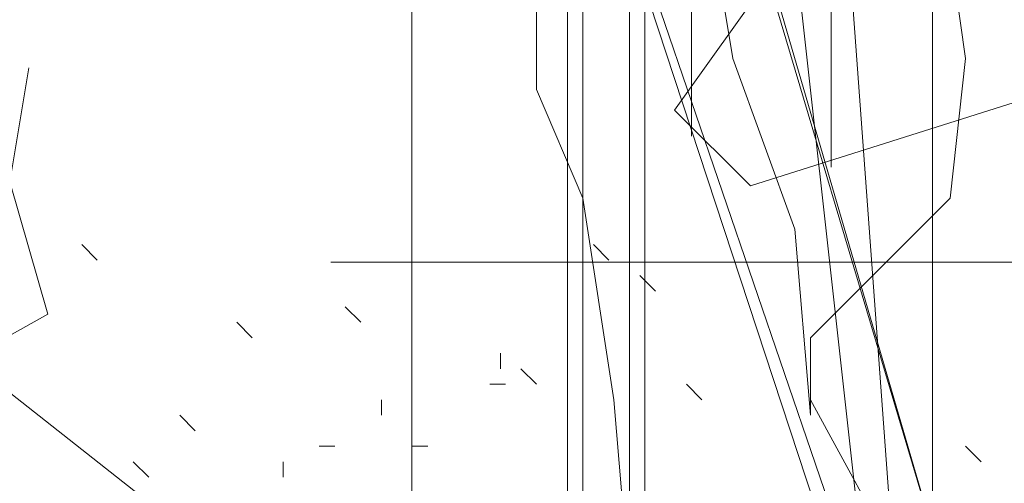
# Model space of a CAD drawing. Header units: millimetres. Extents: x 14400 to 93787, y -21104 to 39413.
# Tile 46 of 256: x 23471 to 23481, y 9751 to 9756. Entities that reach past the tile are written whole.
import ezdxf

# ---------------------------------------------------------------- set-up
doc = ezdxf.new("R2010")
doc.units = ezdxf.units.MM
doc.linetypes.add('HIDDEN', pattern=[9.525, 6.35, -3.175])
for name, color, linetype, lineweight in [('!MODUS_OPIS', 3, 'Continuous', 13), ('_MODUS - zielen', 66, 'Continuous', 9), ('Hatch', 4, 'Continuous', 5)]:
    doc.layers.add(name, color=color, linetype=linetype, lineweight=lineweight)

msp = doc.modelspace()

# ---------------------------------------------------------------- hatches: boundary and pattern name
at = {"layer": 'Hatch', "ltscale": 2, "true_color": 0xc7c7c7}
h = msp.add_hatch(dxfattribs=at)
h.set_pattern_fill('GRATE', color=9, scale=7, angle=90)
h.paths.add_polyline_path([(23182.90184, 9824.23322), (23670.94642, 9824.23322), (23670.94642, 9747.23322), (23182.90184, 9747.23322)])

# ---------------------------------------------------------------- linework, layer by layer
at = {"layer": '!MODUS_OPIS', "linetype": 'HIDDEN', "ltscale": 2}
msp.add_lwpolyline([(23639.40184, 9753.23322), (22997.375, 9753.23322)], dxfattribs=at)
at = {"layer": '_MODUS - zielen', "transparency": 33554687}
for points in [[(23476.82616, 9769.1408), (23476.82616, 9750.1125), (23476.82616, 9750.1125)], [(23477.48802, 9768.14802), (23477.48802, 9750.1125), (23477.48802, 9750.1125)], [(23478.14987, 9766.49338), (23479.96997, 9750.1125), (23479.96997, 9750.1125)], [(23478.14987, 9766.49338), (23479.96997, 9750.1125), (23479.96997, 9750.1125)], [(23476.99163, 9764.1769), (23476.99163, 9750.1125), (23476.99163, 9750.1125)], [(23477.65348, 9764.1769), (23477.65348, 9750.1125), (23477.65348, 9750.1125)], [(23479.30811, 9763.6805), (23480.3009, 9750.1125), (23480.3009, 9750.1125)], [(23479.63904, 9750.1125), (23475.50246, 9762.68772), (23479.80451, 9750.1125)], [(23487.26733, 9760.11077), (23482.61885, 9755.25979), (23478.77825, 9754.04718), (23477.97037, 9754.85559), (23482.01294, 9760.51497), (23485.44854, 9761.32351), (23487.26733, 9762.33416), (23487.26733, 9760.11077)], [(23477.48802, 9749.78157), (23477.32255, 9751.76714), (23476.99163, 9753.91816), (23476.49524, 9755.0764), (23476.49524, 9756.40011), (23476.16431, 9757.72382), (23475.99885, 9758.55114), (23475.99885, 9759.87485), (23475.83338, 9760.70216)], [(23479.42009, 9751.60167), (23479.25463, 9753.58723), (23478.59277, 9755.40733), (23478.42731, 9756.40011), (23477.59999, 9758.55114), (23476.27629, 9758.7166), (23475.2835, 9759.54392)], [(23479.42009, 9751.60167), (23479.42009, 9752.42899), (23480.90926, 9753.91816), (23481.07473, 9755.40733), (23480.90926, 9756.56558), (23482.5639, 9758.05475), (23483.06029, 9759.54392), (23484.38399, 9759.54392)], [(23479.63904, 9758.55114), (23479.63904, 9754.91094), (23479.63904, 9754.91094)], [(23478.4808, 9758.05475), (23480.79729, 9750.1125), (23480.79729, 9750.1125)], [(23478.4808, 9757.88928), (23480.79729, 9750.1125), (23480.79729, 9750.1125)], [(23478.14987, 9754.58001), (23478.14987, 9756.8965), (23478.14987, 9756.8965)], [(23479.63904, 9754.24909), (23479.63904, 9755.73826), (23479.63904, 9755.73826)], [(23471.07882, 9755.30603), (23470.87685, 9754.09329), (23471.28079, 9752.67844), (23467.84519, 9750.75814), (23465.41943, 9750.75814), (23463.19671, 9752.67844), (23463.19671, 9752.88054)], [(23469.87405, 9754.85459), (23469.87405, 9752.63121), (23473.20814, 9750.00361), (23473.20814, 9747.98233), (23473.51162, 9747.78023)], [(23471.80877, 9753.25631), (23471.64331, 9753.42177), (23471.64331, 9753.42177)], [(23477.26907, 9753.25631), (23477.1036, 9753.42177), (23477.1036, 9753.42177)], [(23477.76546, 9752.92538), (23477.59999, 9753.09084), (23477.59999, 9753.09084)], [(23474.62165, 9752.59445), (23474.45619, 9752.75992), (23474.45619, 9752.75992)], [(23473.46341, 9752.42899), (23473.29794, 9752.59445), (23473.29794, 9752.59445)], [(23476.11082, 9752.09806), (23476.11082, 9752.26353), (23476.11082, 9752.26353)], [(23476.49524, 9751.9326), (23476.32977, 9752.09806), (23476.32977, 9752.09806)], [(23476.16431, 9751.9326), (23475.99885, 9751.9326), (23475.99885, 9751.9326)], [(23478.26185, 9751.76714), (23478.09638, 9751.9326), (23478.09638, 9751.9326)], [(23474.8406, 9751.60167), (23474.8406, 9751.76714), (23474.8406, 9751.76714)], [(23480.41287, 9749.94704), (23479.42009, 9751.76714), (23479.42009, 9751.76714)], [(23472.85504, 9751.43621), (23472.68958, 9751.60167), (23472.68958, 9751.60167)], [(23474.34421, 9751.27075), (23474.17875, 9751.27075), (23474.17875, 9751.27075)], [(23475.33699, 9751.27075), (23475.17153, 9751.27075), (23475.17153, 9751.27075)], [(23481.24019, 9751.10528), (23481.07473, 9751.27075), (23481.07473, 9751.27075)], [(23472.35865, 9750.93982), (23472.19319, 9751.10528), (23472.19319, 9751.10528)], [(23473.79433, 9750.93982), (23473.79433, 9751.10528), (23473.79433, 9751.10528)]]:
    msp.add_lwpolyline(points, dxfattribs=at)

doc.saveas('drawing.dxf')
